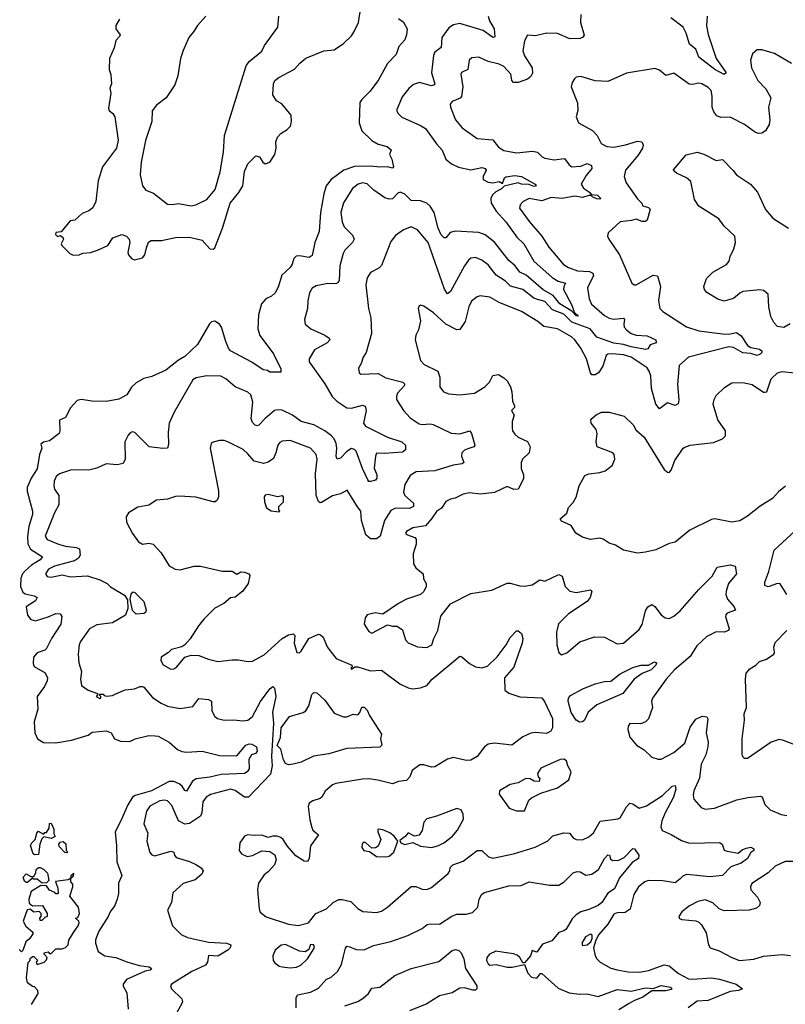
# Model space of a CAD drawing. Extents: x 2056909 to 2160450, y 827444 to 1016825.
# Tile 96 of 256: x 2100534 to 2105405, y 860977 to 867242. Entities that reach past the tile are written whole.
import ezdxf

# ---------------------------------------------------------------- set-up
doc = ezdxf.new("R2010")
doc.units = 0

msp = doc.modelspace()

# ---------------------------------------------------------------- linework, layer by layer
at = {"layer": '0CON10XD'}
for points in [[(2101170, 867245), (2101146.7, 867205), (2101146.7, 867185), (2101172.5, 867145), (2101170, 867135), (2101145, 867110), (2101135.8, 867064.2), (2101106.7, 866995), (2101103.3, 866925), (2101113.6, 866893.6), (2101117.5, 866835), (2101107.5, 866807.5), (2101113.3, 866775), (2101099.3, 866679.3), (2101103.9, 866663.9), (2101125.9, 866645.9), (2101138.8, 866625), (2101160, 866475), (2101151.2, 866425), (2101061.2, 866305), (2101033.9, 866216.1), (2101018.8, 866085), (2101000, 866045), (2100975, 866026.7), (2100931.7, 866008.3), (2100885, 865967.5), (2100855, 865962.5), (2100798.3, 865891.7), (2100765, 865887.5), (2100762.5, 865875), (2100775, 865862.5), (2100795, 865870), (2100810, 865855), (2100812.5, 865845), (2100797.5, 865815), (2100802.5, 865805), (2100852.5, 865755), (2100875, 865743.3), (2100913, 865747), (2100937, 865757), (2100985, 865760), (2101030, 865775), (2101095, 865805.8), (2101126.2, 865855), (2101185, 865874.6), (2101214.2, 865865), (2101231.4, 865845), (2101234.4, 865825), (2101221.7, 865761.7), (2101226, 865745), (2101245, 865722.5), (2101265, 865714.4), (2101315, 865727.1), (2101330.6, 865745), (2101341.4, 865791.4), (2101353.7, 865826.3), (2101371.8, 865838.2), (2101436.8, 865836.8), (2101525, 865856.2), (2101615, 865858.2), (2101695, 865839.2), (2101743.5, 865783.5), (2101765, 865783.1), (2101775, 865790), (2101824.7, 865915), (2101872.3, 866075), (2101927.5, 866142.5), (2101953.6, 866185), (2101964.7, 866275.3), (2101984.7, 866325.3), (2102036.1, 866376.1), (2102059.5, 866369.5), (2102082, 866335), (2102095, 866325.8), (2102125, 866335.6), (2102157.9, 866385), (2102166.2, 866425), (2102164.6, 866465), (2102173.8, 866495), (2102195, 866519.1), (2102235.7, 866544.3), (2102256.8, 866565), (2102263.4, 866595), (2102260.4, 866635), (2102203, 866707), (2102168.9, 866725), (2102143.9, 866765), (2102149.6, 866835), (2102157.1, 866855), (2102182, 866875), (2102282.7, 866927.3), (2102316, 866965), (2102355, 866996.5), (2102470, 867045), (2102535, 867051.4), (2102595, 867091.2), (2102645, 867140.6), (2102662.4, 867167.6), (2102688.8, 867225), (2102705, 867320)], [(2102945, 867250.8), (2102976, 867226), (2102998.9, 867185), (2102995.8, 867145), (2102984, 867115), (2102947.3, 867072.7), (2102928.7, 867021.3), (2102875, 866964), (2102814.2, 866855.8), (2102762.1, 866785), (2102711.4, 866735), (2102699.2, 866715), (2102694.4, 866585), (2102710, 866535), (2102773.8, 866473.8), (2102815, 866450), (2102872.5, 866435), (2102897.5, 866415), (2102887.5, 866385), (2102902.5, 866355), (2102912.5, 866305), (2102905, 866297.5), (2102875, 866306.7), (2102825, 866302.9), (2102765, 866309.6), (2102665, 866307.9), (2102596.1, 866283.9), (2102515.2, 866224.8), (2102484.8, 866185.2), (2102468.7, 866135), (2102446.9, 866015), (2102438.5, 865895), (2102411.1, 865825), (2102395, 865742.5), (2102375, 865728), (2102315, 865740), (2102292.4, 865737.6), (2102278.2, 865721.8), (2102267, 865687), (2102254, 865666), (2102203, 865617), (2102178.7, 865541.3), (2102159.4, 865505), (2102136.5, 865483.5), (2102100.6, 865465), (2102073.5, 865435), (2102052.9, 865365), (2102050, 865275), (2102061.7, 865231.7), (2102148.8, 865115), (2102195, 865020), (2102195, 865000), (2102125, 865000), (2102110, 865010), (2102082.5, 865015), (2102012.1, 865062.1), (2101875.6, 865135), (2101862.1, 865152.1), (2101845.3, 865195), (2101818.2, 865285), (2101805, 865305.5), (2101775, 865324.4), (2101755, 865320), (2101742.6, 865307.4), (2101666.1, 865175), (2101585, 865098.2), (2101545, 865075.6), (2101465, 865011.5), (2101375, 864971.4), (2101325, 864960), (2101275, 864932), (2101245, 864903.8), (2101215.8, 864855), (2101165, 864826.5), (2101085, 864812.7), (2100995, 864813.8), (2100925, 864824.5), (2100900.9, 864819.1), (2100856.7, 864773.3), (2100825, 864711.4), (2100786.7, 864693.3), (2100790, 864625), (2100785, 864610), (2100725, 864562), (2100685, 864553.3), (2100668.3, 864541.7), (2100676.2, 864515), (2100660, 864475), (2100646.5, 864385), (2100607.2, 864325), (2100581.9, 864265), (2100582.3, 864242.3), (2100616.7, 864115), (2100615.8, 864094.2), (2100592.8, 864017.2), (2100584.4, 863954.4), (2100586.9, 863906.9), (2100602.6, 863872.6), (2100680.5, 863825), (2100665.4, 863805), (2100609.4, 863770.6), (2100568.9, 863735), (2100552.5, 863715), (2100542.2, 863687.8), (2100538.9, 863635), (2100555, 863599.6), (2100569.4, 863589.4), (2100626.6, 863576.6), (2100646.2, 863565), (2100634.4, 863545), (2100574.6, 863505), (2100585, 863453.8), (2100605.4, 863425.4), (2100635, 863417.3), (2100715, 863441.9), (2100765, 863464.5), (2100792.2, 863462.2), (2100801.9, 863445), (2100796.4, 863395), (2100736.4, 863305), (2100705, 863240), (2100695, 863230.5), (2100645, 863212.7), (2100623.1, 863185), (2100620, 863145), (2100626.9, 863126.9), (2100695.4, 863085.4), (2100711.9, 863055), (2100709.5, 863035), (2100691.9, 862998.1), (2100646.4, 862935), (2100648.8, 862855), (2100627.3, 862775), (2100630, 862705), (2100646.9, 862665), (2100685, 862643.2), (2100765, 862641.3), (2100865, 862657.5), (2100969.8, 862690.2), (2100995, 862709.2), (2101085, 862717.5), (2101116.7, 862705), (2101137, 862667), (2101175, 862651.2), (2101235, 862650), (2101270, 862665), (2101355, 862686.2), (2101395.8, 862685.8), (2101415, 862682), (2101484.2, 862644.2), (2101538.3, 862598.3), (2101565, 862585.7), (2101595, 862581.8), (2101695, 862587.8), (2101805, 862559.2), (2101915, 862557.1), (2101973.3, 862625), (2101995, 862633.3), (2102011.9, 862631.9), (2102041.2, 862615), (2102044.2, 862585.8), (2102035, 862573.3), (2102010, 862565), (2101992, 862535), (2101994.5, 862475), (2101980.6, 862455), (2101965, 862446.4), (2101815, 862438.1), (2101745, 862421.8), (2101657.9, 862412.1), (2101634.1, 862395.9), (2101595, 862333.1), (2101585, 862337.1), (2101568.2, 862365), (2101549.8, 862379.8), (2101515, 862393.5), (2101485, 862394.1), (2101373.9, 862335), (2101270, 862305), (2101252.9, 862295), (2101222, 862245), (2101178.7, 862145), (2101140.8, 862075), (2101150.8, 861985), (2101152.8, 861882.8), (2101184.4, 861795.6), (2101162, 861748), (2101162.4, 861682.4), (2101155, 861646.2), (2101140.5, 861605), (2101110.4, 861565)], [(2103514.7, 867265), (2103523.4, 867235), (2103552.7, 867185), (2103556.4, 867133.6), (2103545, 867129.4), (2103535, 867134.6), (2103482.6, 867172.6), (2103335, 867217.3), (2103295, 867210.5), (2103265, 867190.6), (2103220.3, 867129.7), (2103214.6, 867065.4), (2103175, 867035.6), (2103166, 867014), (2103154, 866905), (2103175.3, 866835), (2103172.4, 866827.6), (2103155, 866822.2), (2103078.2, 866841.8), (2103040.2, 866829.8), (2103010, 866805), (2102967.7, 866752.3), (2102932, 866665), (2102941.2, 866645), (2102965, 866622.5), (2103085, 866569.2), (2103115, 866549.2), (2103185, 866452.9), (2103222.7, 866412.7), (2103245.5, 866355), (2103280.4, 866325), (2103325, 866303.5), (2103403.3, 866286.7), (2103475, 866302.2), (2103495, 866295.6), (2103502.5, 866285), (2103482, 866245), (2103482.5, 866225), (2103515, 866207.5), (2103545, 866203.3), (2103585, 866212.5), (2103605, 866200), (2103617.5, 866235), (2103627.7, 866242.3), (2103685, 866250.4), (2103727.5, 866245), (2103814, 866195), (2103819.2, 866185), (2103805, 866180.5), (2103773, 866193), (2103725.6, 866195.6), (2103705, 866204), (2103617, 866183), (2103600, 866165), (2103562.4, 866147.6), (2103541.2, 866128.8), (2103531.5, 866105), (2103534.6, 866075), (2103565, 866023.8), (2103626.6, 865956.6), (2103697.7, 865857.7), (2103740.7, 865815), (2103806.1, 865705), (2103921.6, 865601.6), (2103958.9, 865578.9), (2104005.7, 865565), (2103995.4, 865544.6), (2103993.9, 865525), (2104046.1, 865425), (2104061.2, 865381.2), (2104088.8, 865355), (2104075, 865357.5), (2104047.7, 865387.7), (2103970.8, 865435), (2103927.4, 865487.4), (2103865, 865523), (2103756.1, 865616.2), (2103716, 865636), (2103685.4, 865675), (2103645, 865710), (2103555, 865826.9), (2103495, 865872.3), (2103455, 865887.7), (2103305, 865896.4), (2103272.7, 865887.3), (2103245, 865853.8), (2103235, 865853.8), (2103215, 865872.9), (2103196, 865915), (2103171.3, 866015), (2103145.7, 866055.7), (2103125, 866075.4), (2103085, 866089.6), (2103025, 866091.5), (2102985, 866132.7), (2102955, 866144.5), (2102940.9, 866139.1), (2102906.7, 866103.3), (2102885, 866099.6), (2102858.2, 866108.2), (2102786.7, 866156.7), (2102745, 866198.5), (2102715, 866203.6), (2102688, 866195), (2102651.5, 866168.5), (2102593.4, 866076.6), (2102577.9, 866015), (2102586.2, 865955), (2102598.5, 865925), (2102651.9, 865871.9), (2102663.1, 865845), (2102652.2, 865825), (2102603.7, 865776.3), (2102592.3, 865755), (2102570.9, 865675), (2102567.1, 865585), (2102560.7, 865569.3), (2102545, 865561.1), (2102495, 865562.9), (2102421.2, 865548.8), (2102395, 865534.3), (2102377.5, 865505), (2102366.9, 865453.1), (2102366.2, 865403.8), (2102346.9, 865335), (2102351.4, 865305), (2102386, 865276), (2102475, 865234.5), (2102502.5, 865215), (2102507.5, 865205), (2102490, 865185), (2102409.3, 865140.7), (2102376, 865085), (2102376, 865065), (2102475.7, 864925.7), (2102522.7, 864845), (2102552.2, 864815), (2102615, 864771.8), (2102645, 864771.1), (2102715, 864788.6), (2102732.5, 864782.5), (2102738.9, 864755), (2102721.6, 864675), (2102735.2, 864655.2), (2102875, 864584.7), (2102965.6, 864555.6), (2102989.2, 864535), (2102989.1, 864505), (2102969, 864491), (2102855, 864481.6), (2102805, 864483.3), (2102797.2, 864465), (2102789.3, 864389.3), (2102805.9, 864345), (2102806.2, 864323.8), (2102797.1, 864312.9), (2102765, 864302.9), (2102755, 864304.2), (2102748.1, 864315), (2102715, 864385.6), (2102675, 864497.5), (2102665, 864508.2), (2102645, 864512.9), (2102616, 864494), (2102575, 864452.2), (2102555, 864446), (2102548.5, 864465), (2102551.7, 864515), (2102547.1, 864545), (2102535.3, 864575), (2102518, 864595), (2102475, 864625.6), (2102405, 864663.2), (2102325, 864685.8), (2102270, 864725), (2102205, 864756.7), (2102175, 864760.4), (2102155, 864754.5), (2102095, 864705.4), (2102055, 864662.9), (2102045, 864657.5), (2102031.3, 864661.3), (2102015, 864680), (2102007.5, 864705), (2102017.5, 864807.5), (2102004, 864855), (2101985, 864872.5), (2101905.4, 864905.4), (2101845, 864957.1), (2101814.5, 864974.5), (2101725, 864975.6), (2101656.6, 864963.4), (2101635, 864950.8), (2101517.1, 864745), (2101485.6, 864674.4), (2101478.9, 864615), (2101480.5, 864539.5), (2101473.8, 864516.2), (2101444.3, 864514.3), (2101357.5, 864525), (2101267.5, 864615), (2101250.7, 864619.3), (2101237, 864613), (2101225, 864597.5), (2101203.8, 864555), (2101206, 864445), (2101192.1, 864417.9), (2101155, 864409.4), (2101085, 864415.4), (2101025, 864389.2), (2100973.6, 864376.4), (2100865, 864378), (2100787, 864353), (2100766, 864335), (2100752.9, 864305), (2100750.6, 864275), (2100755, 864253.8), (2100784.2, 864214.2), (2100784.2, 864155), (2100755, 864103.8), (2100696.9, 863955), (2100710, 863935), (2100781.9, 863905), (2100825, 863893.1), (2100894.6, 863884.6), (2100914.2, 863875), (2100919.4, 863835), (2100908.6, 863815), (2100882, 863798), (2100834.7, 863785.3), (2100756.7, 863765), (2100718, 863745), (2100698, 863715), (2100708.8, 863698.8), (2100735, 863694.4), (2100805, 863710), (2100857.7, 863697.7), (2100965, 863704.2), (2101045, 863677.1), (2101090, 863655), (2101112.4, 863632.4), (2101200.1, 863580.1), (2101220, 863550), (2101222.7, 863495), (2101207, 863453), (2101125, 863404.2), (2101025, 863390.8), (2100978.1, 863365), (2100921.4, 863285), (2100913.1, 863265), (2100905.6, 863205), (2100910.7, 863150.7), (2100928, 863095), (2100922, 863045), (2100926.7, 863005), (2100970, 862975), (2101030, 862955), (2101030, 862945), (2101020, 862935), (2101045, 862922.5), (2101050, 862925), (2101050, 862935), (2101040, 862945), (2101045, 862950), (2101065, 862950), (2101071.7, 862941.7), (2101087.5, 862937.5), (2101125, 862942), (2101146.8, 862953.2), (2101205, 862977.5), (2101265, 862983.8), (2101300.7, 862999.3), (2101315, 862998.8), (2101325, 862993.8), (2101378.3, 862928.3), (2101433.4, 862893.4), (2101475, 862874.5), (2101555, 862858.9), (2101635, 862872.5), (2101675, 862922.5), (2101735, 862916.9), (2101755.5, 862905), (2101756.7, 862845), (2101775, 862809.2), (2101792, 862795), (2101834.5, 862784.5), (2101895, 862787.8), (2101955, 862780), (2101985, 862784.2), (2102015, 862808.6), (2102065.6, 862904.4), (2102125, 862984.2), (2102145, 862998.8), (2102155, 862987.5), (2102163.3, 862935), (2102142.5, 862835), (2102149.2, 862765), (2102135.6, 862554.4), (2102141.1, 862495), (2102129, 862441), (2101990, 862295), (2101965, 862295.5), (2101905, 862336.8), (2101876.4, 862346.4), (2101747.2, 862312.8), (2101720, 862295), (2101698.5, 862265), (2101692.3, 862195), (2101685.3, 862174.7), (2101615, 862127.5), (2101585, 862122.5), (2101545, 862144.4), (2101502.1, 862242.1), (2101475, 862271.9), (2101455, 862276.7), (2101425, 862272.5), (2101362.2, 862237.8), (2101340.8, 862205), (2101323.1, 862125), (2101350.6, 862065), (2101343.5, 862015), (2101363.2, 861943.2), (2101375, 861928), (2101395, 861921.4), (2101495, 861950.6), (2101516, 861945), (2101519.2, 861925), (2101530, 861910), (2101615, 861885.5), (2101655.9, 861865.9), (2101688.6, 861845), (2101702.5, 861825), (2101694, 861805), (2101651.5, 861768.5), (2101575, 861744.5), (2101508.1, 861685), (2101499.4, 861625), (2101474.2, 861575), (2101505.6, 861475.6), (2101561.4, 861421.4), (2101602, 861402), (2101735, 861371.5), (2101850, 861365), (2101877.5, 861355), (2101873.3, 861335), (2101859.5, 861320.5), (2101795, 861282.5), (2101735, 861287.5), (2101730, 861245), (2101716, 861225), (2101628.6, 861185), (2101500, 861105), (2101494.3, 861095), (2101499.2, 861075), (2101565, 861011.9), (2101569.7, 860995), (2101565, 860981.1)], [(2101718, 867265), (2101665, 867206.2), (2101640.8, 867165), (2101610.6, 867129.4), (2101575, 867046.7), (2101557.5, 866995), (2101539.5, 866885), (2101521.3, 866828.7), (2101465.8, 866745), (2101405, 866698.6), (2101377.5, 866662.5), (2101375.4, 866595), (2101335, 866474), (2101306.1, 866335), (2101301.8, 866255), (2101315.8, 866185), (2101337, 866157), (2101385, 866138), (2101475, 866069.2), (2101505, 866065.6), (2101545, 866073.3), (2101625, 866057.3), (2101655, 866063.5), (2101725, 866098.9), (2101777.7, 866162.3), (2101810, 866275), (2101830.4, 866400.4), (2101837.5, 866505), (2101975, 866948.8), (2101995, 866977.1), (2102075, 867042.5), (2102092.6, 867077.4), (2102175.5, 867194.5), (2102182.3, 867265)], [(2104104.2, 867275), (2104101.5, 867225), (2104125.5, 867144.5), (2104115, 867129.2), (2104097.9, 867122.1), (2104035, 867120), (2103955, 867154.3), (2103885, 867155.7), (2103815, 867138.6), (2103765, 867143.8), (2103745, 867107.5), (2103735.5, 867044.5), (2103745, 867011.9), (2103795.5, 866935), (2103797.6, 866902.4), (2103785, 866880), (2103765, 866862.9), (2103705, 866842.2), (2103675, 866842.9), (2103664.2, 866855), (2103658.6, 866895), (2103614.3, 866945), (2103585, 866960), (2103515, 866976.9), (2103455, 867004.3), (2103411.3, 866998.7), (2103392.9, 866985), (2103386, 866925), (2103345, 866905.8), (2103340, 866895), (2103354.4, 866815), (2103345, 866753.3), (2103336.5, 866743.5), (2103285, 866722), (2103272.5, 866705), (2103274.3, 866685), (2103306.9, 866605), (2103350, 866555), (2103445, 866485.7), (2103545, 866478.1), (2103581.1, 866431.1), (2103615, 866409.4), (2103695, 866394.6), (2103796.7, 866406.7), (2103829.1, 866399.1), (2103858.8, 866368.8), (2103875, 866361.9), (2103935, 866350), (2103999.5, 866359.5), (2104028.8, 866318.8), (2104046.4, 866306.4), (2104105, 866309.4), (2104145, 866326.2), (2104171.2, 866315), (2104174, 866295), (2104138.1, 866251.9), (2104106.7, 866195), (2104120.5, 866170.5), (2104158.8, 866145), (2104170, 866130), (2104210, 866125), (2104231.2, 866105), (2104225, 866100), (2104205, 866101.5), (2104176.7, 866115), (2104173, 866123), (2104155, 866124), (2104115, 866110.5), (2104065, 866118.5), (2103985, 866104.6), (2103915, 866111.6), (2103855, 866090.5), (2103775, 866105.3), (2103737.5, 866085), (2103718.1, 866065), (2103713.6, 866043.6), (2103776.6, 865956.6), (2103855.5, 865865.5), (2103901.1, 865795), (2103992.9, 865685), (2104026, 865665), (2104083.8, 865645), (2104159.2, 865639.2)], [(2104908.3, 867265), (2104904.3, 867204.3), (2104915, 867148), (2104964.5, 866995), (2105028, 866905), (2105015.5, 866894.5), (2104955.6, 866925), (2104854.7, 867004.7), (2104834.7, 867054.7), (2104795, 867085.6), (2104775, 867157.5), (2104754.8, 867194.8), (2104675.7, 867255)], [(2105445, 866963.8), (2105335, 867026.2), (2105255, 867051.2), (2105225, 867050), (2105195.9, 867024.1), (2105184.2, 866985), (2105190, 866935), (2105230, 866855), (2105281.7, 866801.7), (2105312, 866745), (2105298.2, 866685), (2105305.4, 866605), (2105302.2, 866575), (2105279.5, 866535), (2105255, 866520.2), (2105235, 866518.3), (2105215.2, 866525.2), (2105145, 866575.5), (2105055, 866622.9), (2104995, 866620), (2104969.7, 866629.7), (2104950, 866655), (2104940, 866685), (2104940, 866755), (2104932.4, 866792.4), (2104915, 866810.8), (2104873.8, 866835), (2104855, 866838.5), (2104815, 866830), (2104792.3, 866832.3), (2104695, 866901.2), (2104645, 866888), (2104605, 866922), (2104575, 866931.2), (2104395, 866901.4), (2104275, 866849.4), (2104195, 866853.3), (2104105, 866880), (2104074.4, 866875.6), (2104064.1, 866865.9), (2104048.3, 866841.7), (2104042, 866815), (2104083, 866713), (2104085.8, 866664.2), (2104073.3, 866625), (2104090, 866585), (2104178.2, 866538.2), (2104208.6, 866505), (2104233.8, 866455), (2104270, 866435), (2104315, 866431.8), (2104388.8, 866445), (2104465, 866469.5), (2104491.2, 866465), (2104501.1, 866445), (2104497.1, 866425), (2104469.1, 866380.9), (2104388.1, 866285), (2104379.4, 866245), (2104393.1, 866205), (2104465, 866102), (2104491.2, 866075), (2104497.5, 866057.5), (2104535, 866048), (2104545, 866037.5), (2104525, 865967.5), (2104515, 865958.8), (2104495, 865958), (2104455, 865973.8), (2104426.3, 865963.7), (2104354.5, 865955.5), (2104277.5, 865885), (2104273.3, 865865), (2104281.2, 865845), (2104349.4, 865745), (2104428.8, 865565), (2104442.5, 865555), (2104455, 865554.2), (2104565, 865616.7), (2104592.2, 865612.2), (2104611.8, 865545), (2104597.5, 865455), (2104605.8, 865405), (2104626, 865385), (2104776.8, 865286.8), (2104855, 865262.7), (2105006, 865244), (2105045, 865241.8), (2105095, 865251.5), (2105125, 865230), (2105165, 865168.5), (2105185, 865157.1), (2105240.8, 865145), (2105255.8, 865135), (2105255.6, 865125), (2105245, 865113.1), (2105225, 865106.2), (2105185, 865119.2), (2105135, 865122.9), (2105075, 865155.8), (2105045, 865160.5), (2104789.2, 865095), (2104728.6, 865041.4), (2104718.1, 864921.9), (2104726.8, 864823.2), (2104722.5, 864797.5), (2104705, 864788.1), (2104655, 864804.4), (2104605, 864765.7), (2104581.8, 864795), (2104552.9, 864895), (2104548.6, 864975), (2104539.5, 865005), (2104525, 865026.7), (2104425, 865094.2), (2104375, 865110.4), (2104303.3, 865116.7), (2104276.3, 865113.7), (2104264.6, 865105), (2104245, 865037.5), (2104216.9, 864995), (2104195, 864981.5), (2104175, 864981.9), (2104165.4, 864995.4), (2104140, 865085), (2104105, 865151.9), (2104066.5, 865205), (2104044.4, 865225), (2103955, 865274.1), (2103869.1, 865289.1), (2103831.2, 865321.2), (2103726, 865385), (2103585, 865442), (2103525, 865476.8), (2103464.5, 865485.5), (2103445, 865479.4), (2103407.9, 865452.1), (2103391.9, 865415), (2103368.1, 865321.9), (2103335, 865271.9), (2103315, 865268.5), (2103245.5, 865305.5), (2103166.8, 865376.8), (2103105, 865420), (2103085, 865426.7), (2103075, 865422.5), (2103070, 865405), (2103084, 865325), (2103070.5, 865269.5), (2103053.8, 865235), (2103050, 865205), (2103084.5, 865074.5), (2103107.4, 865047.4), (2103195.4, 865005.4), (2103207.9, 864967.9), (2103206.7, 864905), (2103230, 864875), (2103265, 864861.4), (2103334.3, 864855.7), (2103427.5, 864865), (2103494, 864906), (2103523.6, 864936.4), (2103545, 864978.8), (2103580, 864985), (2103615, 864963.3), (2103635, 864943.3), (2103655.8, 864905), (2103665.6, 864875), (2103670, 864815), (2103682, 864785), (2103682, 864775), (2103662.5, 864755), (2103680, 864725), (2103667.8, 864685), (2103667, 864643), (2103670, 864625), (2103683.9, 864603.9), (2103706, 864585), (2103765, 864557.1), (2103781.5, 864525), (2103774.5, 864485.5), (2103733.8, 864445), (2103724, 864425), (2103724.2, 864385.8), (2103740, 864345), (2103738.8, 864321.2), (2103705, 864253.8), (2103677.8, 864252.2), (2103635, 864270.8), (2103555, 864234.6), (2103465, 864223.6), (2103395, 864230.9), (2103356.2, 864223.8), (2103305, 864196.7), (2103275, 864191.1), (2103245, 864177.1), (2103216.8, 864133.2), (2103185, 864111.9), (2103155, 864065.7), (2103115, 864022), (2103035, 864009.1), (2102994, 863985), (2102988.8, 863975), (2102995.7, 863965.7), (2103047.3, 863947.3), (2103055.8, 863935.8), (2103057.1, 863905), (2103037.6, 863842.4), (2103040.5, 863780.5), (2103053.5, 863755), (2103100, 863715), (2103104, 863685), (2103120, 863655), (2103119.2, 863635)], [(2105435, 865307.8), (2105395, 865283.3), (2105355, 865290.8), (2105332.5, 865315), (2105313.7, 865353.7), (2105300.6, 865415), (2105295.8, 865495), (2105265, 865518), (2105242.5, 865522.5), (2105135, 865513.1), (2105115, 865503.1), (2105075, 865467.5), (2105015, 865451.5), (2104975, 865463.1), (2104905.7, 865505.7), (2104890, 865525), (2104885.8, 865545), (2104903.1, 865595), (2104943.9, 865636.1), (2105031.2, 865685), (2105048, 865705), (2105054.2, 865735), (2105078, 865785), (2105088.8, 865825), (2105083.3, 865865), (2105015, 865927.5), (2104982.5, 865975), (2104854.4, 866055), (2104827.6, 866097.6), (2104803.3, 866213.3), (2104777, 866237), (2104712.5, 866265), (2104695, 866280), (2104693.9, 866286.1), (2104775, 866382.5), (2104845, 866398.6), (2104886.2, 866386.2), (2104965, 866346.7), (2105005, 866352.5), (2105073.6, 866283.6), (2105094.6, 866254.6), (2105184, 866195), (2105228.8, 866145), (2105278.6, 866035), (2105325, 865980), (2105425.6, 865915.6)], [(2104159.2, 865639.2), (2104180, 865630), (2104185.5, 865615.5), (2104145.5, 865535), (2104157.1, 865465), (2104172.1, 865432.1), (2104255, 865360.3), (2104284, 865344), (2104315, 865335.8), (2104375, 865342.9), (2104381.9, 865335), (2104376.9, 865305), (2104380.4, 865285), (2104395.9, 865265.9), (2104425, 865245.4), (2104455, 865234.6), (2104525, 865230), (2104581.2, 865205), (2104583.8, 865185), (2104545.7, 865174.3), (2104531.2, 865148.8), (2104515, 865144.6), (2104425, 865160), (2104375.5, 865175.5), (2104315, 865184.5), (2104205, 865221.1), (2104162.5, 865275), (2104047.7, 865317.7), (2103995, 865367.8), (2103923.1, 865395), (2103875, 865449), (2103829.1, 865460.9), (2103805, 865470.6), (2103735, 865526.4), (2103657, 865547), (2103625, 865577.9), (2103566.2, 865616.2), (2103515, 865683.3), (2103475, 865711.1), (2103435, 865729.4), (2103405, 865725.7), (2103388.9, 865711.1), (2103363.3, 865675), (2103275, 865512.9), (2103255, 865498), (2103237.1, 865527.1), (2103133.5, 865825), (2103064, 865905), (2103025, 865924.2), (2102975, 865906), (2102925, 865870), (2102895, 865830), (2102835, 865678.6), (2102819.5, 865660.5), (2102766.4, 865633.6), (2102745, 865600), (2102735.7, 865555), (2102754, 865405), (2102767.5, 865345), (2102772.5, 865245), (2102739.2, 865125), (2102718.6, 865095), (2102705.8, 865054.2), (2102688.8, 865025), (2102693.8, 864995), (2102705, 864986.2), (2102815, 864991.4), (2102864, 864964), (2102970.8, 864935), (2102982.9, 864925), (2102982.9, 864915), (2102938.8, 864865), (2102930.8, 864845), (2102931.2, 864825), (2102976.7, 864755), (2103019.3, 864709.3), (2103075, 864670.4), (2103095, 864665.4), (2103145, 864670.5), (2103165, 864666.5), (2103278.6, 864611.4), (2103335, 864607.7), (2103398.8, 864625), (2103409.4, 864609.4), (2103428.8, 864535), (2103423.8, 864525), (2103385, 864510.9), (2103365, 864503.5), (2103347.5, 864485), (2103344.4, 864465), (2103359.4, 864425), (2103350, 864415), (2103292.7, 864407.3), (2103175, 864371.9), (2103057.5, 864365), (2103017.9, 864342.1), (2102984.3, 864285), (2102975.4, 864235), (2102985, 864213.6), (2103038.5, 864165), (2103039.1, 864145), (2103015, 864132.2), (2102925, 864134.1), (2102895, 864118.5), (2102855.3, 864055), (2102828.4, 863955), (2102805, 863938.7), (2102765, 863938.9), (2102736.8, 863965), (2102708.9, 864055), (2102705.5, 864115), (2102682.4, 864142.4), (2102618.3, 864248.3), (2102574.3, 864225.7), (2102525, 864213.1), (2102455, 864169.1), (2102445, 864168.1), (2102435, 864175.8), (2102420, 864215), (2102416.2, 864353.8), (2102426.2, 864445), (2102420, 864475), (2102385.3, 864515.3), (2102255, 864565.4), (2102205, 864559.4), (2102188.7, 864551.3), (2102175.7, 864535), (2102164.4, 864485), (2102149.1, 864450.9), (2102115, 864427.5), (2102085, 864419.2), (2102025, 864432.1), (2101985, 864480.6), (2101955, 864506.7), (2101857.5, 864555), (2101835, 864563.8), (2101805, 864563.8), (2101765, 864553.3), (2101753.3, 864545), (2101746.2, 864515), (2101798.6, 864245), (2101799.2, 864205), (2101791.2, 864185), (2101777.5, 864175), (2101765, 864174.2), (2101655, 864204.3), (2101550.7, 864210.7), (2101525, 864209.2), (2101475, 864190.8), (2101405.5, 864184.5), (2101355, 864154), (2101285, 864141.2), (2101226.1, 864103.9), (2101211.7, 864078.3), (2101214.4, 864044.4), (2101253, 863973), (2101290.7, 863920.7), (2101315, 863903.8), (2101355, 863912), (2101384.1, 863904.1), (2101435, 863848.8), (2101485, 863766.2), (2101522.5, 863745), (2101555, 863741.1), (2101645, 863764), (2101685, 863764.2), (2101822.2, 863732.2), (2101885, 863732.9), (2101915, 863713.3), (2101941.4, 863728.6), (2101965, 863727.5), (2101992.5, 863715), (2101997.5, 863705), (2101988.8, 863655), (2101953.8, 863605), (2101905, 863566.7), (2101875, 863562.5), (2101832.3, 863527.7), (2101775, 863498.6), (2101705, 863428.1), (2101671.1, 863385), (2101618.3, 863301.7), (2101585, 863264), (2101565, 863252), (2101500, 863235), (2101480, 863215), (2101434.2, 863185.8), (2101432.5, 863165), (2101447.2, 863137.2), (2101495, 863109.4), (2101515, 863111.4), (2101535, 863124.2), (2101584.2, 863185.8), (2101625, 863199.2), (2101675, 863196.5), (2101735, 863172.1), (2101795, 863158.9), (2101885, 863168.1), (2101925, 863168.1), (2101987.3, 863157.3), (2102015, 863160), (2102089.3, 863200.7), (2102205, 863303.5), (2102245, 863328.1), (2102265, 863332.9), (2102275, 863333.3), (2102283.9, 863323.9), (2102280.6, 863275), (2102296.4, 863216.4), (2102315, 863213.8), (2102325, 863223.3), (2102374.5, 863305.5), (2102435, 863331.2), (2102448.3, 863328.3), (2102465, 863313.8), (2102490.9, 863250.9), (2102516.7, 863216.7), (2102547.9, 863177.9), (2102647.5, 863135), (2102650, 863125), (2102640, 863115), (2102645, 863110), (2102666.7, 863123.3), (2102685, 863124), (2102765, 863097.8), (2102835, 863103.1), (2102952, 863015), (2103005, 862990.5), (2103035, 862983.8), (2103085, 862989.6), (2103124.2, 863005.8), (2103158.6, 863045), (2103335, 863191.2), (2103348, 863188), (2103396, 863145), (2103433.8, 863123.8), (2103475, 863118.8), (2103511.2, 863128.8), (2103572.4, 863187.6), (2103629.2, 863265), (2103655, 863310.8), (2103695, 863353.3), (2103705, 863353.3), (2103725.8, 863335.8), (2103734.3, 863305), (2103730.5, 863275), (2103689.7, 863159.7), (2103677.2, 863122.8), (2103618, 863055), (2103621.2, 862975), (2103646.4, 862956.4), (2103715, 862932.5), (2103856.6, 862926.6), (2103873.5, 862903.5), (2103923.1, 862795), (2103922.9, 862735), (2103912.5, 862715), (2103885, 862699.6), (2103815, 862706.8), (2103785, 862701.3), (2103735, 862678.8), (2103665, 862625.5), (2103555, 862638.5), (2103515, 862631.5), (2103490.8, 862615), (2103445, 862552.9), (2103405, 862529.5), (2103375, 862527.3), (2103293.4, 862546.6), (2103255, 862537.1), (2103175, 862488.8), (2103155, 862486.2), (2103105, 862500.5), (2103079.7, 862500.3), (2103032, 862465), (2103016, 862425), (2102995, 862401.2), (2102945, 862394.3), (2102905, 862380.6), (2102813.7, 862403.7), (2102755, 862411.5), (2102715, 862410), (2102545, 862380.8), (2102525, 862373.1), (2102477.3, 862332.7), (2102456, 862295), (2102445, 862286.2), (2102398.3, 862271.7), (2102375, 862256.2), (2102369.4, 862235), (2102379.8, 862149.8), (2102392.7, 862102.7), (2102399.2, 862085), (2102434.2, 862055), (2102384.6, 861985), (2102375.5, 861904.5), (2102365, 861886.2), (2102345, 861887.5), (2102291.7, 861921.7), (2102235.5, 861985.5), (2102210, 862025), (2102195, 862038.8), (2102173, 862047), (2102145, 862046.7), (2102115, 862037.5), (2102075, 862053.8), (2102025, 862050), (2101985, 862055.8), (2101965, 862045.8), (2101935.7, 862005), (2101930.6, 861955), (2101946, 861935), (2101982.5, 861917.5), (2102015.9, 861924.1), (2102075, 861953.8), (2102125, 861950), (2102157, 861927), (2102166.1, 861896.1), (2102155.8, 861865), (2102115, 861820), (2102089.2, 861800.8), (2102053, 861747), (2102047.5, 861705), (2102058, 861585), (2102065, 861563.3), (2102102.6, 861532.6), (2102245, 861486.4), (2102305, 861477.5), (2102371.2, 861495), (2102418, 861555), (2102486.8, 861583.2), (2102528.6, 861625), (2102565, 861643.5), (2102585, 861644.5), (2102641.5, 861631.5), (2102686.3, 861586.3), (2102717.5, 861567.5), (2102805, 861560.5), (2102835, 861569.5), (2102875, 861594.4), (2103024.2, 861725.8), (2103055, 861727.1), (2103095, 861708.5), (2103125, 861707.8), (2103155, 861719.4), (2103260.7, 861809.3), (2103270.8, 861825), (2103273.2, 861846.8), (2103289.2, 861865), (2103355, 861888), (2103445, 861954.4), (2103475, 861956), (2103516.7, 861915), (2103545, 861907.5), (2103675, 861934.4), (2103813.7, 861976.3), (2103893.2, 862016.8), (2103925, 862047.8), (2103995, 862066.9), (2104031.2, 862065), (2104055, 862036), (2104075, 862025.7), (2104115, 862022.9), (2104155, 862043.1), (2104185, 862068.5), (2104227.3, 862142.7), (2104342.2, 862157.8), (2104355, 862164.2), (2104395, 862232.9), (2104415, 862255.7), (2104435, 862252.9), (2104475, 862225.6), (2104521.3, 862238.7), (2104623.7, 862306.3), (2104685, 862364.4), (2104705, 862370), (2104707.8, 862345), (2104693.4, 862295), (2104639.7, 862195), (2104620, 862145), (2104613.3, 862105), (2104622.2, 862082.2), (2104678.2, 862058.2), (2104745, 862018.8), (2104795, 862002.5), (2104987, 862007), (2105003.8, 861995), (2105016.7, 861956.7), (2105035, 861951.2), (2105105, 861938.8), (2105130, 861960), (2105155, 861970.4), (2105185, 861976.2), (2105204.2, 861965), (2105204, 861955), (2105185, 861942.5), (2105163.3, 861905), (2105123.1, 861875), (2105058.2, 861851.8), (2105005, 861796.9), (2104925, 861787.2), (2104777.7, 861802.3), (2104755, 861793.8), (2104735, 861775.5), (2104705, 861750.4), (2104625, 861761.8), (2104535, 861763.5), (2104510.8, 861755), (2104470, 861725), (2104440.5, 861675), (2104417.7, 861582.3), (2104385, 861560.8), (2104335, 861558.9), (2104315, 861549.4), (2104275, 861485.6), (2104218.8, 861421.2), (2104200, 861385), (2104185.4, 861335), (2104194.5, 861285), (2104205.5, 861265), (2104227.1, 861245), (2104295, 861206.9), (2104335, 861196.5), (2104405, 861183.8), (2104475, 861182.1), (2104535, 861192.3), (2104635, 861228.9), (2104665, 861220.9), (2104725, 861172.7), (2104789.7, 861139.7), (2104815, 861136.2), (2104934.6, 861144.6), (2104985.9, 861135.9), (2105092, 861105), (2105132.5, 861075), (2105107.5, 861065), (2105055, 861059.1), (2104915, 861000), (2104845, 860997.5), (2104786, 860954)], [(2105405, 864274.2), (2105361.2, 864238.8), (2105324, 864195), (2105245, 864145.6), (2105165, 864082.5), (2105115, 864054.3), (2105065, 864044.2), (2104955.4, 864065.4), (2104935, 864062.5), (2104796.9, 863993.1), (2104705, 863917.5), (2104665, 863910), (2104582.1, 863867.9), (2104515, 863854.2), (2104465, 863847.5), (2104375, 863866.9), (2104325, 863898.6), (2104285, 863910.8), (2104247, 863937), (2104225, 863943.8), (2104165, 863934.3), (2104115, 863948.8), (2104072.5, 863975), (2104043, 864023), (2103981.7, 864051.7), (2103972.5, 864065), (2104015, 864102.5), (2104025, 864137.5), (2104055, 864170), (2104075, 864203.3), (2104092.9, 864275), (2104129.1, 864340.9), (2104155, 864353.1), (2104225, 864361.1), (2104258.3, 864371.7), (2104302.5, 864405), (2104321.2, 864445), (2104316.7, 864475), (2104306.7, 864485), (2104207.5, 864525), (2104202.5, 864555), (2104208.3, 864608.3), (2104201.2, 864635), (2104170, 864675), (2104166.7, 864695), (2104173.3, 864705), (2104201.2, 864728.8), (2104235, 864743.8), (2104285, 864744), (2104379.5, 864719.5), (2104436, 864665), (2104453.3, 864633.3), (2104507.1, 864585), (2104635, 864380.8), (2104655, 864362.5), (2104665, 864361.2), (2104678.1, 864375), (2104703, 864437), (2104754.2, 864515), (2104765, 864522.5), (2104800, 864535), (2104947.8, 864552.2), (2105005.7, 864574.3), (2105023.3, 864595), (2105023.8, 864625), (2104975, 864696.7), (2104946, 864795), (2104952, 864825), (2104965, 864850), (2105018.7, 864901.3), (2105065, 864932.5), (2105135, 864933.8), (2105195, 864921.9), (2105265, 864872), (2105275, 864871.2), (2105286.2, 864875), (2105315, 864956.2), (2105354.6, 864995.4), (2105385, 865004.3), (2105464.3, 864995.7)], [(2102185, 864110), (2102190, 864115), (2102182.5, 864122.5), (2102182.5, 864145), (2102212.5, 864175), (2102212.5, 864205), (2102205, 864212.5), (2102175, 864206.7), (2102115, 864220), (2102095, 864216.2), (2102088.8, 864205), (2102090.8, 864175), (2102103.8, 864135), (2102135, 864116), (2102185, 864110)], [(2105413.8, 863585), (2105371.7, 863651.7), (2105355, 863653.8), (2105295, 863633.8), (2105275, 863642.5), (2105273.6, 863663.6), (2105300.5, 863730.5), (2105332.9, 863867.1), (2105494.5, 864015.5)], [(2103119.2, 863635), (2103105, 863603.3), (2103085, 863583.8), (2102995, 863553.8), (2102945, 863528), (2102845, 863458.8), (2102795, 863468.8), (2102743.9, 863456.1), (2102731.2, 863435), (2102726.2, 863395), (2102755, 863350), (2102775, 863338.8), (2102875, 863392.5), (2102905, 863383.8), (2102935, 863383.8), (2102969.7, 863359.7), (2102988.8, 863295), (2103005, 863276.2), (2103065, 863251.4), (2103125, 863247.1), (2103156.9, 863265), (2103168.6, 863305), (2103193.3, 863355), (2103214.1, 863445.9), (2103275, 863525.8), (2103405, 863591.1), (2103537.8, 863612.2), (2103635, 863657.1), (2103655, 863657.5), (2103715, 863639.2), (2103745, 863636.9), (2103795, 863645.7), (2103842.9, 863677.1), (2103875, 863669.2), (2103965, 863711.1), (2103985, 863701.2), (2104005.3, 863635), (2104035, 863605.4), (2104075, 863597.8), (2104165, 863613.3), (2104173.3, 863605), (2104164.4, 863565), (2104145, 863539.4), (2104025, 863461.4), (2103962, 863398), (2103949.6, 863345), (2103951.3, 863265), (2103965, 863216.2), (2103980.3, 863200.3), (2104015, 863214), (2104096.8, 863283.2), (2104190, 863315), (2104255, 863312), (2104335, 863270), (2104375, 863274.3), (2104475, 863360.8), (2104495, 863393.8), (2104500.2, 863419.8), (2104515, 863481.2), (2104530, 863505), (2104555, 863521.2), (2104575, 863508.8), (2104614.6, 863454.6), (2104640, 863435), (2104665, 863432.5), (2104695, 863445.7), (2104735, 863480), (2104855, 863616.5), (2104938.9, 863701.1), (2104970.6, 863759.4), (2105055, 863772.9), (2105086.2, 863765), (2105094.2, 863715), (2105043.3, 863655), (2105027.5, 863605), (2105026.9, 863585), (2105036.9, 863555), (2105079.2, 863505), (2105087.5, 863485), (2105035, 863466), (2105026.2, 863455), (2105023.8, 863445), (2105048, 863365), (2105043.8, 863355), (2105015, 863345.6), (2104965, 863346.7), (2104905, 863316.5), (2104841.7, 863258.3), (2104799, 863191), (2104699.4, 863105), (2104647.5, 863045), (2104560, 862925), (2104554, 862905), (2104560, 862865), (2104535, 862793.8), (2104515.5, 862774.5), (2104485, 862762.5), (2104415, 862763.3), (2104404.2, 862745.8), (2104402.9, 862725), (2104415, 862676.7), (2104457.5, 862625), (2104507.5, 862595), (2104555, 862550), (2104595, 862535.8), (2104615, 862535.8), (2104695, 862578.5), (2104765, 862637.8), (2104800.1, 862739.9), (2104835, 862791.9), (2104875, 862811.1), (2104906.2, 862805), (2104912.5, 862792.5), (2104902, 862705), (2104913.3, 862645), (2104911.9, 862615), (2104898.4, 862565), (2104868.8, 862505), (2104858.2, 862415), (2104823.1, 862335), (2104818.5, 862308.5), (2104822.5, 862282.5), (2104868.7, 862228.7), (2104895, 862218.1), (2104955, 862225.6), (2105097, 862277), (2105167, 862293), (2105245, 862301.2), (2105257.1, 862297.1), (2105275, 862248), (2105308.8, 862215), (2105377.5, 862185), (2105415, 862177.5)], [(2101275, 863458.8), (2101252.1, 863482.1), (2101238.2, 863555), (2101242.6, 863587.4), (2101255, 863601.5), (2101267.7, 863597.7), (2101325, 863540), (2101339.7, 863485), (2101335, 863469.2), (2101325, 863462.9), (2101275, 863458.8)], [(2105465, 862628), (2105392.5, 862655), (2105365, 862662), (2105314.5, 862645.5), (2105165, 862540), (2105145, 862540), (2105135, 862552.5), (2105131.2, 862571.2), (2105130, 862665), (2105146, 862785), (2105142, 862825), (2105156.9, 862865), (2105150.8, 863045), (2105155.6, 863084.4), (2105178.9, 863111.1), (2105216.7, 863135), (2105241.2, 863158.8), (2105285, 863172.5), (2105331.2, 863205), (2105335.8, 863215), (2105331.2, 863248.8), (2105340.3, 863279.7), (2105414, 863355)], [(2104095, 862773.1), (2104075, 862784.6), (2104043.4, 862833.4), (2104023.8, 862905), (2104024.7, 862925.3), (2104037.4, 862942.6), (2104116.2, 862983.8), (2104195, 863015.4), (2104255, 863030.8), (2104295, 863032.9), (2104355, 863079.5), (2104435, 863120.6), (2104485, 863135.8), (2104535, 863135.7), (2104573.4, 863156.6), (2104581.7, 863151.7), (2104585.6, 863145), (2104580.6, 863135), (2104550.6, 863105), (2104495, 863081.1), (2104443.8, 863046.2), (2104370.6, 862955), (2104205, 862882.1), (2104151.5, 862835), (2104127.1, 862785), (2104115, 862774.2), (2104095, 862773.1)], [(2102245, 862500), (2102225, 862510), (2102212.6, 862532.6), (2102195, 862600), (2102173, 862623), (2102194, 862675), (2102197.5, 862735), (2102251.7, 862808.3), (2102337.1, 862832.9), (2102355.6, 862844.4), (2102373.4, 862876.6), (2102392.1, 862947.9), (2102405, 862961.4), (2102425, 862958.1), (2102475, 862911.8), (2102535, 862829.5), (2102595, 862806.9), (2102615, 862805.5), (2102655, 862823.6), (2102685, 862819.2), (2102697.4, 862832.6), (2102711.4, 862868.6), (2102725, 862868.6), (2102745, 862847.5), (2102758.9, 862815), (2102835.3, 862695.3), (2102829.7, 862665), (2102837.2, 862625), (2102826.2, 862613.8), (2102615.7, 862604.3), (2102500.5, 862570.5), (2102403.7, 862556.3), (2102325, 862517.4), (2102275, 862503.8), (2102245, 862500)], [(2103695, 862208.6), (2103745, 862208.8), (2103773.1, 862275), (2103790.2, 862289.8), (2103850, 862320), (2103956.2, 862355), (2104026.7, 862405), (2104042, 862455), (2104020.8, 862495), (2104012.9, 862525), (2103995, 862536), (2103972, 862535), (2103849.7, 862480.3), (2103828.8, 862445), (2103833.3, 862425), (2103842.5, 862415), (2103840, 862395), (2103807, 862397), (2103781.7, 862411.7), (2103755, 862413.3), (2103705, 862386), (2103655, 862375.7), (2103586.2, 862335), (2103584.1, 862314.1), (2103647.5, 862225), (2103695, 862208.6)], [(2103155, 861974.3), (2103195, 861985.6), (2103232, 862005), (2103285, 862044.4), (2103318.9, 862085), (2103357.8, 862155), (2103355, 862187.5), (2103343.3, 862215), (2103315, 862222.5), (2103185, 862173.1), (2103125, 862158), (2103104.3, 862135), (2103095, 862082.5), (2103075, 862054), (2103045, 862046), (2103005, 862067.5), (2102985.9, 862044.1), (2102951.7, 862018.3), (2102960, 862005), (2102983.9, 861993.9), (2103035, 862006.2), (2103085, 861982.9), (2103155, 861974.3)], [(2100628.3, 861928.3), (2100620, 861935), (2100603.6, 861986.4), (2100612.5, 862005), (2100633.6, 862026.4), (2100642.5, 862065), (2100651.7, 862078.3), (2100685, 862060), (2100695, 862070), (2100705, 862070), (2100721.7, 862098.3), (2100723, 862127), (2100735, 862130), (2100751.7, 862091.7), (2100752.5, 862062.5), (2100760, 862045), (2100735, 862032.5), (2100688.3, 862041.7), (2100675, 862030), (2100662.5, 861995), (2100655, 861930), (2100628.3, 861928.3)], [(2102865, 861914.4), (2102885, 861920), (2102914, 861945), (2102940, 862015), (2102915.9, 862045.9), (2102888.3, 862068.3), (2102845, 862088), (2102818.3, 862091.7), (2102812.5, 862087.5), (2102813.3, 862075), (2102832.5, 862025), (2102815, 861983.3), (2102797.3, 861972.7), (2102775, 861970), (2102736.7, 862005), (2102725, 862008.8), (2102712.3, 861997.7), (2102710, 861975), (2102723.3, 861955), (2102760, 861950), (2102805, 861918), (2102865, 861914.4)], [(2100835, 861940), (2100821.7, 861941.7), (2100785, 861980), (2100783.6, 861996.4), (2100791.7, 862008.3), (2100811.7, 862011.7), (2100828.3, 861998.3), (2100830, 861955), (2100840, 861945), (2100835, 861940)], [(2102293.1, 860955), (2102292.5, 861017.5), (2102302, 861038), (2102385.3, 861054.7), (2102435, 861079.4), (2102485, 861133.8), (2102515, 861150), (2102556.9, 861185), (2102580.9, 861229.1), (2102593.2, 861283.2), (2102606.4, 861333.6), (2102615, 861345.6), (2102635, 861343.3), (2102675, 861325.5), (2102725, 861323.1), (2102785, 861351.5), (2102895, 861376.9), (2103003.3, 861415), (2103095, 861460), (2103125.7, 861484.3), (2103145, 861489.2), (2103205, 861487.5), (2103283.2, 861536.8), (2103315, 861550), (2103375, 861549.5), (2103415, 861561.4), (2103449.2, 861595), (2103456.7, 861645), (2103475, 861676.7), (2103491.2, 861688.8), (2103645, 861731.4), (2103725, 861732.5), (2103775, 861756), (2103905, 861735.3), (2103965, 861734.5), (2103998.1, 861755), (2104055, 861814), (2104081.2, 861821.2), (2104099.1, 861819.1), (2104135, 861797.5), (2104175, 861804.2), (2104216, 861834), (2104254.4, 861905), (2104275, 861927.1), (2104285.5, 861925.5), (2104292.7, 861902.7), (2104305, 861891.9), (2104345, 861894.5), (2104378.9, 861911.1), (2104435, 861968.8), (2104445, 861966.7), (2104473.3, 861925), (2104470, 861905), (2104431.5, 861878.5), (2104349.4, 861780.6), (2104318.2, 861711.8), (2104275, 861684.1), (2104236.7, 861625), (2104215, 861606.1), (2104155, 861579.7), (2104104.2, 861565.8), (2104075, 861546.4), (2104049.3, 861520.7), (2104010.7, 861455), (2103995, 861443.3), (2103965, 861434.6), (2103918.7, 861381.3), (2103859.8, 861360.2), (2103825, 861307.5), (2103795, 861320), (2103783.3, 861285), (2103745, 861240), (2103735, 861240), (2103716, 861275), (2103699.1, 861289.1), (2103675, 861298.5), (2103617.1, 861307.1), (2103564.1, 861314.1), (2103522.5, 861295), (2103506.2, 861275), (2103504, 861255), (2103513.8, 861235), (2103525, 861226.7), (2103565, 861229.4), (2103635, 861213.3), (2103667.8, 861212.2), (2103745, 861230), (2103766.2, 861175), (2103789.5, 861149.5), (2103825, 861144), (2103847.5, 861172.5), (2103855, 861173.3), (2103959.3, 861079.3), (2104029.1, 861049.1), (2104095, 861041.2), (2104145, 861043.9), (2104215, 861026.9), (2104335, 861070.3), (2104425, 861060.7), (2104515, 861081.8), (2104563.4, 861076.6), (2104614.7, 861095.3), (2104675, 861085.4), (2104684, 861075), (2104679.1, 861070.9), (2104645, 861061.8), (2104555, 861062.5), (2104498.5, 861021.5), (2104440.7, 860999.3), (2104411.3, 860981.3), (2104345, 860941.2)], [(2100678.3, 861748.3), (2100645, 861772.5), (2100623, 861773), (2100615, 861780), (2100585, 861752.5), (2100575, 861752.5), (2100565, 861760), (2100557.5, 861785), (2100575, 861807.5), (2100605, 861790), (2100625, 861790), (2100637, 861813), (2100640, 861835), (2100653, 861847), (2100665, 861847.5), (2100686.4, 861836.4), (2100711.7, 861811.7), (2100720, 861765), (2100705, 861750), (2100678.3, 861748.3)], [(2105552.5, 861885), (2105404, 861886), (2105340, 861855), (2105296.6, 861813.4), (2105192.5, 861745), (2105183.1, 861725), (2105185.7, 861705), (2105228, 861658), (2105244.2, 861625), (2105240.8, 861605), (2105222.4, 861587.6), (2105174.3, 861575.7), (2105015, 861572.5), (2104984.6, 861584.6), (2104943.2, 861623.2), (2104895, 861642.5), (2104849.1, 861630.9), (2104795, 861604.2), (2104746.2, 861565), (2104726.7, 861535), (2104732.3, 861522.3), (2104745.9, 861515.9), (2104835, 861508.1), (2104855, 861499.2), (2104871.5, 861481.5), (2104900.5, 861430.5), (2104916.7, 861355), (2104926.4, 861336.4), (2104985, 861317.5), (2105065, 861274.4), (2105113.9, 861256.1), (2105205, 861264.4), (2105265, 861282.5), (2105385, 861294.4), (2105437.6, 861287.6)], [(2100610, 860975), (2100652.5, 861045), (2100650, 861065), (2100628.3, 861088.3), (2100615, 861090), (2100583, 861113), (2100577.5, 861145), (2100588.3, 861241.7), (2100600, 861255), (2100601.7, 861268.3), (2100615, 861280), (2100625, 861280), (2100647, 861257), (2100640, 861245), (2100645, 861230), (2100690, 861245), (2100705, 861260), (2100710, 861275), (2100690, 861295), (2100690, 861305), (2100715, 861310), (2100725, 861300), (2100735, 861300), (2100765, 861330), (2100805, 861330), (2100825, 861337.5), (2100842.5, 861355), (2100846.7, 861385), (2100880.6, 861439.4), (2100906, 861475), (2100912.5, 861495), (2100910, 861505), (2100890, 861525), (2100905, 861530), (2100913.8, 861555), (2100908.8, 861595), (2100853.3, 861665), (2100872.5, 861725), (2100871.7, 861741.7), (2100860, 861755), (2100860, 861780), (2100877.5, 861795), (2100878.3, 861808.3), (2100860, 861795), (2100860, 861780), (2100841.7, 861768.3), (2100761.7, 861758.3), (2100777.5, 861715), (2100780, 861685), (2100775, 861680), (2100765, 861680), (2100758.3, 861688.3), (2100723.3, 861703.3), (2100705, 861730), (2100668.3, 861731.7), (2100607.5, 861695), (2100592.5, 861645), (2100595, 861620), (2100615, 861602.5), (2100680, 861605), (2100710, 861555), (2100710, 861535), (2100695, 861530), (2100675, 861510), (2100665, 861510), (2100662.5, 861525), (2100670, 861535), (2100670, 861555), (2100658.3, 861568.3), (2100625, 861562.5), (2100601.7, 861581.7), (2100582.5, 861577.5), (2100557.5, 861505), (2100574.1, 861474.1), (2100617.5, 861435), (2100617.5, 861425), (2100596.4, 861393.6), (2100572.5, 861375), (2100555, 861320), (2100545, 861310), (2100530, 861325)], [(2101110.4, 861565), (2101098.2, 861535), (2101038.5, 861441.5), (2101017.1, 861387.1), (2101015.6, 861365), (2101033.7, 861313.7), (2101075.4, 861285.4), (2101145, 861273.9), (2101215, 861246.6), (2101295, 861223.2), (2101357.5, 861215), (2101372, 861205), (2101365, 861193.3), (2101333, 861187), (2101213.8, 861135), (2101192, 861105), (2101192.7, 861092.7), (2101215, 861050), (2101225, 860946.7)], [(2104115, 861351.2), (2104145, 861354.4), (2104166.8, 861373.2), (2104176, 861395), (2104175.8, 861415.8), (2104165, 861423.8), (2104134.2, 861405), (2104110, 861365), (2104115, 861351.2)], [(2102255, 861208.6), (2102295, 861212.2), (2102322, 861225), (2102365.8, 861265), (2102405, 861330), (2102408.8, 861345), (2102402.5, 861355), (2102385, 861356.7), (2102373.8, 861325), (2102350, 861310), (2102315, 861315.6), (2102225, 861358.1), (2102197.6, 861352.4), (2102159.7, 861320.3), (2102144.1, 861284.1), (2102146.7, 861255), (2102155, 861242.5), (2102185, 861220), (2102204.1, 861214.1), (2102255, 861208.6)], [(2102603.5, 860966.5), (2102685, 860993.9), (2102718.6, 861015), (2102752.5, 861045), (2102775, 861080), (2102825, 861086.7), (2102920, 861160), (2103025, 861203.5), (2103201.2, 861248.8), (2103285, 861320), (2103306.4, 861326.4), (2103328.3, 861318.3), (2103343.6, 861303.6), (2103360, 861265), (2103370, 861205), (2103443.3, 861095), (2103442.5, 861075), (2103433.3, 861066.7), (2103416.4, 861066.4), (2103365, 861082.5), (2103335, 861080), (2103285, 861050), (2103205, 861030), (2103125, 860978.8), (2103015, 860934.4)], [(2101565, 860981.1), (2101533.8, 860925)]]:
    msp.add_lwpolyline(points, dxfattribs=at)

doc.saveas('drawing.dxf')
